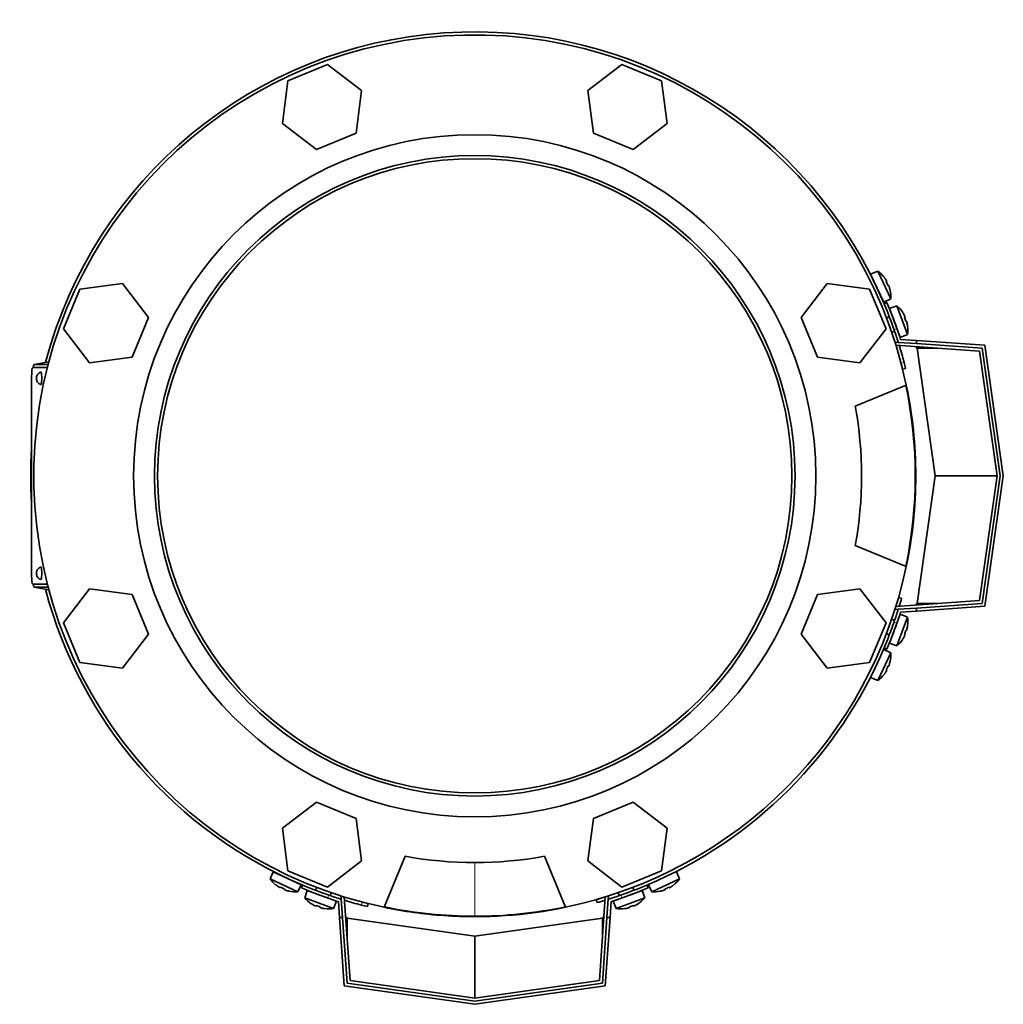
# Model space of a CAD drawing. Header units: millimetres. Extents: x 415 to 1307, y -1661 to 1549.
# Tile 1 of 19: x 418 to 736, y -1661 to -1342. Entities that reach past the tile are written whole.
import ezdxf

# ---------------------------------------------------------------- set-up
doc = ezdxf.new("R2010")
doc.units = ezdxf.units.MM
for name, color, linetype in [('M5X8_UNI7687', 7, 'Continuous'), ('MID_344-3', 7, 'Continuous'), ('VSI344-454_FILTR', 7, 'Continuous'), ('VSI344-454_FLANG', 7, 'Continuous'), ('VSI344-454_TERMI', 7, 'Continuous'), ('VSI344-454_TESTA', 7, 'Continuous'), ('VSI344_DIFFUSORE', 7, 'Continuous')]:
    doc.layers.add(name, color=color, linetype=linetype)

# ---------------------------------------------------------------- blocks, each defined once
blk = doc.blocks.new('SE2')
at = {"layer": 'M5X8_UNI7687', "color": 7, "linetype": 'Continuous', "lineweight": 35}
for p, q in [((695.41, -1423.6), (693.11, -1424.6)), ((697.34, -1433.66), (693.11, -1424.6)), ((695.41, -1423.6), (699.58, -1432.54)), ((697.41, -1425.53), (697.42, -1425.51)), ((698.28, -1426.92), (698.11, -1427.02)), ((698.88, -1428.21), (698.69, -1428.28)), ((699.39, -1429.76), (699.41, -1429.77)), ((697.34, -1433.66), (699.58, -1432.54)), ((701.62, -1434.86), (699.25, -1435.65)), ((704.99, -1444.13), (701.62, -1434.86)), ((699.14, -1438.35), (698.2, -1438.69)), ((699.25, -1435.65), (702.67, -1445.05)), ((703.45, -1436.96), (703.46, -1436.94)), ((704.19, -1438.42), (704.01, -1438.5)), ((704.68, -1439.75), (704.48, -1439.81)), ((705.04, -1441.35), (705.07, -1441.36)), ((699.91, -1443.39), (700.85, -1443.05)), ((702.67, -1445.05), (704.99, -1444.13)), ((702.67, -1534.5), (699.25, -1543.89)), ((700.85, -1536.5), (699.91, -1536.15)), ((701.62, -1544.68), (704.99, -1535.42)), ((704.99, -1535.42), (702.67, -1534.5)), ((704.68, -1539.79), (704.48, -1539.74)), ((705.04, -1538.2), (705.07, -1538.19)), ((698.2, -1540.85), (699.14, -1541.19)), ((703.45, -1542.59), (703.46, -1542.61)), ((704.19, -1541.13), (704.01, -1541.04)), ((699.58, -1547.01), (697.34, -1545.89)), ((699.25, -1543.89), (701.62, -1544.68)), ((699.58, -1547.01), (695.41, -1555.94)), ((698.28, -1552.63), (698.11, -1552.52)), ((698.88, -1551.34), (698.69, -1551.27)), ((699.39, -1549.78), (699.41, -1549.78)), ((693.11, -1554.95), (695.41, -1555.94)), ((697.41, -1554.01), (697.42, -1554.04)), ((500, -1617.72), (499, -1620.01)), ((500, -1617.72), (509.06, -1621.94)), ((631.34, -1620.01), (630.35, -1617.72)), ((507.94, -1624.18), (499, -1620.01)), ((500.93, -1622.01), (500.91, -1622.03)), ((502.32, -1622.88), (502.42, -1622.71)), ((507.94, -1624.18), (509.06, -1621.94)), ((514.09, -1622.8), (513.75, -1623.74)), ((616.59, -1623.74), (616.25, -1622.8)), ((621.29, -1621.94), (622.41, -1624.18)), ((631.34, -1620.01), (622.41, -1624.18)), ((628.03, -1622.88), (627.92, -1622.71)), ((629.41, -1622.01), (629.44, -1622.03)), ((503.61, -1623.48), (503.68, -1623.29)), ((505.16, -1623.99), (505.17, -1624.01)), ((511.05, -1623.85), (510.26, -1626.22)), ((520.45, -1627.27), (511.05, -1623.85)), ((518.45, -1625.45), (518.79, -1624.51)), ((619.29, -1623.85), (609.9, -1627.27)), ((611.55, -1624.51), (611.9, -1625.45)), ((620.08, -1626.22), (619.29, -1623.85)), ((625.18, -1623.99), (625.18, -1624.01)), ((626.74, -1623.48), (626.67, -1623.29)), ((510.26, -1626.22), (519.53, -1629.59)), ((512.36, -1628.05), (512.34, -1628.06)), ((513.82, -1628.79), (513.9, -1628.61)), ((515.15, -1629.28), (515.2, -1629.08)), ((519.53, -1629.59), (520.45, -1627.27)), ((609.9, -1627.27), (610.82, -1629.59)), ((610.82, -1629.59), (620.08, -1626.22)), ((615.19, -1629.28), (615.14, -1629.08)), ((616.53, -1628.79), (616.44, -1628.61)), ((617.99, -1628.05), (618.01, -1628.06)), ((516.75, -1629.65), (516.75, -1629.67)), ((613.6, -1629.65), (613.59, -1629.67))]:
    blk.add_line(p, q, dxfattribs=at)
for centre, radius, start, end in [((689.61, -1431.75), 10, 38.5916, 54.5414), ((693.51, -1426.62), 0.5, 5.7321, 25), ((696.04, -1432.06), 0.5, 25, 44.2679), ((689.61, -1431.75), 10, 355.4586, 11.4084), ((695.13, -1442.47), 10, 33.5916, 49.5414), ((695.13, -1442.47), 10, 350.4586, 6.4084), ((701.51, -1443.34), 0.5, 20, 39.2041), ((701.51, -1536.2), 0.5, 320.7959, 340), ((695.13, -1537.07), 10, 353.5916, 9.5414), ((699.46, -1541.84), 0.5, 340, 359.4626), ((695.13, -1537.07), 10, 310.4586, 326.4084), ((689.61, -1547.8), 10, 348.5916, 4.5414), ((689.61, -1547.8), 10, 305.4586, 321.4084), ((502.02, -1618.11), 0.5, 245, 264.2679), ((507.15, -1614.21), 10, 215.4586, 231.4084), ((507.46, -1620.64), 0.5, 225.7321, 245), ((623.2, -1614.21), 10, 308.5916, 324.5414), ((507.15, -1614.21), 10, 258.5916, 274.5414), ((513.1, -1624.06), 0.5, 250, 269.4626), ((623.2, -1614.21), 10, 265.4586, 281.4084), ((517.87, -1619.73), 10, 220.4586, 236.4084), ((518.74, -1626.11), 0.5, 230.7959, 250), ((611.6, -1626.11), 0.5, 290, 309.2041), ((612.47, -1619.73), 10, 303.5916, 319.5414), ((517.87, -1619.73), 10, 263.5916, 279.5414), ((612.47, -1619.73), 10, 260.4586, 276.4084)]:
    blk.add_arc(centre, radius, start, end, dxfattribs=at)
for centre, major_axis, ratio, start_param, end_param in [((689.62, -1431.74), (-4.23, 9.06), 0.996195, 4.833518, 4.948078), ((691.61, -1430.81), (3.91, -8.39), 0.811251, 1.49595, 1.645642), ((689.62, -1431.74), (4.23, -9.06), 0.996195, 1.335108, 1.449667), ((695.14, -1442.47), (-3.42, 9.4), 0.996195, 4.833518, 4.948078), ((697.21, -1441.72), (3.17, -8.7), 0.811251, 1.49595, 1.645642), ((695.14, -1442.47), (3.42, -9.4), 0.996195, 1.335108, 1.449667), ((697.21, -1537.83), (-3.17, -8.7), 0.811251, 1.49595, 1.645642), ((695.14, -1537.08), (3.42, 9.4), 0.996195, 4.833518, 4.948078), ((695.14, -1537.08), (-3.42, -9.4), 0.996195, 1.335108, 1.449667), ((691.61, -1548.73), (-3.91, -8.39), 0.811251, 1.49595, 1.645642), ((689.62, -1547.8), (4.23, 9.06), 0.996195, 4.833518, 4.948078), ((689.62, -1547.8), (-4.23, -9.06), 0.996195, 1.335108, 1.449667), ((507.14, -1614.22), (-9.06, 4.23), 0.996195, 1.335108, 1.449667), ((506.21, -1616.21), (-8.39, 3.91), 0.811251, 1.49595, 1.645642), ((624.13, -1616.21), (-8.39, -3.91), 0.811251, 1.49595, 1.645642), ((623.2, -1614.22), (9.06, 4.23), 0.996195, 4.833518, 4.948078), ((507.14, -1614.22), (9.06, -4.23), 0.996195, 4.833518, 4.948078), ((623.2, -1614.22), (-9.06, -4.23), 0.996195, 1.335108, 1.449667), ((517.87, -1619.75), (-9.4, 3.42), 0.996195, 1.335108, 1.449667), ((517.12, -1621.81), (-8.7, 3.17), 0.811251, 1.49595, 1.645642), ((613.23, -1621.81), (-8.7, -3.17), 0.811251, 1.49595, 1.645642), ((612.48, -1619.75), (9.4, 3.42), 0.996195, 4.833518, 4.948078), ((517.87, -1619.75), (9.4, -3.42), 0.996195, 4.833518, 4.948078), ((612.48, -1619.75), (-9.4, -3.42), 0.996195, 1.335108, 1.449667)]:
    blk.add_ellipse(centre, major_axis=major_axis, ratio=ratio, start_param=start_param, end_param=end_param, dxfattribs=at)
for points in [[(698.28, -1426.92), (698.28, -1426.92), (698.29, -1426.91), (698.29, -1426.91), (698.29, -1426.89), (698.28, -1426.88), (698.28, -1426.86), (698.27, -1426.83), (698.26, -1426.81), (698.24, -1426.78), (698.23, -1426.74), (698.21, -1426.71), (698.19, -1426.67), (698.17, -1426.63), (698.15, -1426.59), (698.12, -1426.55), (698.1, -1426.51), (698.08, -1426.48), (698.07, -1426.47)], [(699.09, -1428.66), (699.09, -1428.64), (699.08, -1428.61), (699.06, -1428.56), (699.05, -1428.52), (699.03, -1428.48), (699.01, -1428.44), (699, -1428.4), (698.98, -1428.36), (698.97, -1428.33), (698.95, -1428.3), (698.94, -1428.27), (698.93, -1428.25), (698.92, -1428.23), (698.91, -1428.22), (698.9, -1428.21), (698.89, -1428.21), (698.88, -1428.21), (698.88, -1428.21)], [(704.19, -1438.42), (704.2, -1438.42), (704.2, -1438.41), (704.2, -1438.4), (704.2, -1438.39), (704.2, -1438.38), (704.19, -1438.36), (704.19, -1438.33), (704.18, -1438.3), (704.17, -1438.27), (704.15, -1438.24), (704.14, -1438.2), (704.12, -1438.16), (704.1, -1438.12), (704.09, -1438.08), (704.07, -1438.04), (704.05, -1438), (704.03, -1437.97), (704.02, -1437.95)], [(704.85, -1440.22), (704.85, -1440.2), (704.84, -1440.17), (704.83, -1440.12), (704.81, -1440.08), (704.8, -1440.04), (704.79, -1440), (704.78, -1439.96), (704.77, -1439.92), (704.75, -1439.88), (704.74, -1439.85), (704.73, -1439.82), (704.72, -1439.8), (704.71, -1439.78), (704.7, -1439.77), (704.69, -1439.76), (704.69, -1439.75), (704.68, -1439.75), (704.68, -1439.75)], [(704.68, -1539.79), (704.68, -1539.79), (704.69, -1539.79), (704.69, -1539.79), (704.7, -1539.78), (704.71, -1539.76), (704.72, -1539.75), (704.73, -1539.72), (704.74, -1539.7), (704.75, -1539.66), (704.77, -1539.63), (704.78, -1539.59), (704.79, -1539.55), (704.8, -1539.51), (704.81, -1539.47), (704.83, -1539.42), (704.84, -1539.38), (704.85, -1539.34), (704.85, -1539.33)], [(704.02, -1541.6), (704.03, -1541.58), (704.05, -1541.55), (704.07, -1541.51), (704.09, -1541.47), (704.1, -1541.43), (704.12, -1541.39), (704.14, -1541.35), (704.15, -1541.31), (704.17, -1541.28), (704.18, -1541.24), (704.19, -1541.21), (704.19, -1541.19), (704.2, -1541.17), (704.2, -1541.15), (704.2, -1541.14), (704.2, -1541.13), (704.2, -1541.13), (704.19, -1541.13)], [(698.07, -1553.08), (698.08, -1553.06), (698.1, -1553.03), (698.12, -1552.99), (698.15, -1552.95), (698.17, -1552.91), (698.19, -1552.88), (698.21, -1552.84), (698.23, -1552.8), (698.24, -1552.77), (698.26, -1552.74), (698.27, -1552.71), (698.28, -1552.69), (698.28, -1552.67), (698.29, -1552.65), (698.29, -1552.64), (698.29, -1552.63), (698.28, -1552.63), (698.28, -1552.63)], [(698.88, -1551.34), (698.88, -1551.34), (698.89, -1551.34), (698.9, -1551.33), (698.91, -1551.33), (698.92, -1551.31), (698.93, -1551.3), (698.94, -1551.27), (698.95, -1551.25), (698.97, -1551.22), (698.98, -1551.18), (699, -1551.15), (699.01, -1551.11), (699.03, -1551.07), (699.05, -1551.03), (699.06, -1550.98), (699.08, -1550.94), (699.09, -1550.9), (699.09, -1550.89)], [(501.87, -1622.67), (501.88, -1622.68), (501.91, -1622.7), (501.95, -1622.72), (501.99, -1622.75), (502.03, -1622.77), (502.07, -1622.79), (502.11, -1622.81), (502.14, -1622.83), (502.17, -1622.84), (502.21, -1622.86), (502.23, -1622.87), (502.26, -1622.88), (502.28, -1622.88), (502.29, -1622.89), (502.3, -1622.89), (502.31, -1622.89), (502.32, -1622.88), (502.32, -1622.88)], [(628.03, -1622.88), (628.03, -1622.88), (628.03, -1622.89), (628.04, -1622.89), (628.05, -1622.89), (628.07, -1622.88), (628.09, -1622.88), (628.11, -1622.87), (628.14, -1622.86), (628.17, -1622.84), (628.2, -1622.83), (628.24, -1622.81), (628.28, -1622.79), (628.31, -1622.77), (628.35, -1622.75), (628.39, -1622.72), (628.43, -1622.7), (628.46, -1622.68), (628.48, -1622.67)], [(503.61, -1623.48), (503.61, -1623.48), (503.61, -1623.49), (503.61, -1623.5), (503.62, -1623.51), (503.63, -1623.52), (503.65, -1623.53), (503.67, -1623.54), (503.7, -1623.55), (503.73, -1623.57), (503.76, -1623.58), (503.8, -1623.6), (503.84, -1623.61), (503.88, -1623.63), (503.92, -1623.65), (503.96, -1623.66), (504.01, -1623.68), (504.04, -1623.69), (504.06, -1623.69)], [(626.29, -1623.69), (626.3, -1623.69), (626.34, -1623.68), (626.38, -1623.66), (626.43, -1623.65), (626.47, -1623.63), (626.51, -1623.61), (626.55, -1623.6), (626.58, -1623.58), (626.62, -1623.57), (626.65, -1623.55), (626.67, -1623.54), (626.69, -1623.53), (626.71, -1623.52), (626.72, -1623.51), (626.73, -1623.5), (626.74, -1623.49), (626.74, -1623.48), (626.74, -1623.48)], [(513.35, -1628.62), (513.36, -1628.63), (513.4, -1628.65), (513.44, -1628.67), (513.48, -1628.69), (513.52, -1628.71), (513.56, -1628.72), (513.6, -1628.74), (513.64, -1628.75), (513.67, -1628.77), (513.7, -1628.78), (513.73, -1628.79), (513.75, -1628.79), (513.77, -1628.8), (513.79, -1628.8), (513.8, -1628.8), (513.81, -1628.8), (513.82, -1628.8), (513.82, -1628.79)], [(515.15, -1629.28), (515.15, -1629.28), (515.15, -1629.29), (515.16, -1629.29), (515.17, -1629.3), (515.18, -1629.31), (515.2, -1629.32), (515.22, -1629.33), (515.25, -1629.34), (515.28, -1629.35), (515.32, -1629.37), (515.35, -1629.38), (515.39, -1629.39), (515.44, -1629.4), (515.48, -1629.41), (515.52, -1629.43), (515.57, -1629.44), (515.6, -1629.45), (515.62, -1629.45)], [(614.72, -1629.45), (614.74, -1629.45), (614.78, -1629.44), (614.82, -1629.43), (614.87, -1629.41), (614.91, -1629.4), (614.95, -1629.39), (614.99, -1629.38), (615.03, -1629.37), (615.06, -1629.35), (615.09, -1629.34), (615.12, -1629.33), (615.14, -1629.32), (615.16, -1629.31), (615.18, -1629.3), (615.19, -1629.29), (615.19, -1629.29), (615.19, -1629.28), (615.19, -1629.28)], [(616.53, -1628.79), (616.53, -1628.8), (616.53, -1628.8), (616.54, -1628.8), (616.55, -1628.8), (616.57, -1628.8), (616.59, -1628.79), (616.61, -1628.79), (616.64, -1628.78), (616.67, -1628.77), (616.71, -1628.75), (616.75, -1628.74), (616.78, -1628.72), (616.82, -1628.71), (616.86, -1628.69), (616.91, -1628.67), (616.95, -1628.65), (616.98, -1628.63), (617, -1628.62)]]:
    blk.add_open_spline(points, degree=3, dxfattribs=at)
at = {"layer": 'MID_344-3', "color": 7, "linetype": 'Continuous', "lineweight": 35}
for p, q in [((701.02, -1446.76), (701.04, -1446.57)), ((701.04, -1446.57), (702.04, -1446.64)), ((728.3, -1449.47), (701.28, -1447.59)), ((733.96, -1489.77), (728.3, -1449.47)), ((728.3, -1530.07), (733.96, -1489.77)), ((701.28, -1531.96), (728.3, -1530.07)), ((701.04, -1532.98), (701.02, -1532.79)), ((702.04, -1532.91), (701.04, -1532.98)), ((521.97, -1625.64), (522.16, -1625.63)), ((522.04, -1626.64), (521.97, -1625.64)), ((522.99, -1625.89), (524.87, -1652.9)), ((605.47, -1652.9), (607.36, -1625.89)), ((608.19, -1625.63), (608.38, -1625.64)), ((608.38, -1625.64), (608.31, -1626.64)), ((524.87, -1652.9), (565.17, -1658.56)), ((565.17, -1658.56), (605.47, -1652.9))]:
    blk.add_line(p, q, dxfattribs=at)
at = {"layer": 'VSI344-454_FILTR', "color": 4, "linetype": 'Continuous', "lineweight": 9}
for p, q in [((702.94, -1453.36), (703.91, -1453.12)), ((701.39, -1531.95), (701.29, -1531.93)), ((607.33, -1625.9), (607.35, -1625.99)), ((528.52, -1628.51), (528.76, -1627.54))]:
    blk.add_line(p, q, dxfattribs=at)
at = {"layer": 'VSI344-454_FILTR', "color": 7, "linetype": 'Continuous', "lineweight": 35}
for p, q in [((703.44, -1455.3), (704.41, -1455.06)), ((703.11, -1529.33), (702.15, -1529.05)), ((530.46, -1629.01), (530.7, -1628.04)), ((604.45, -1626.75), (604.73, -1627.71))]:
    blk.add_line(p, q, dxfattribs=at)
for radius, start, end in [(143.5, 22.7725, 165.1916), (143.5, 14.7986, 17.0656), (142.5, 14, 14.8042), (143.5, 14, 14.7986), (143.5, 176.4875, 183.5125), (143.5, 194.8084, 247.2275), (143.5, 342.9363, 344), (143.5, 292.8017, 337.1983), (142.5, 286, 287.2063), (143.5, 252.9344, 255.2014), (143.5, 255.2014, 256), (142.5, 255.1958, 256), (143.5, 286, 287.0636)]:
    blk.add_arc((565.17, -1489.77), radius, start, end, dxfattribs=at)
at = {"layer": 'VSI344-454_FLANG', "color": 7, "linetype": 'Continuous', "lineweight": 35}
for p, q in [((517.61, -1356.85), (504.81, -1362.16)), ((528.61, -1365.29), (517.61, -1356.85)), ((612.73, -1356.85), (601.74, -1365.29)), ((625.53, -1362.16), (612.73, -1356.85)), ((504.81, -1362.16), (503, -1375.9)), ((627.34, -1375.9), (625.53, -1362.16)), ((526.8, -1379.03), (528.61, -1365.29)), ((601.74, -1365.29), (603.55, -1379.03)), ((503, -1375.9), (514, -1384.33)), ((616.35, -1384.33), (627.34, -1375.9)), ((514, -1384.33), (526.8, -1379.03)), ((603.55, -1379.03), (616.35, -1384.33)), ((451.29, -1427.61), (437.56, -1429.41)), ((459.73, -1438.6), (451.29, -1427.61)), ((679.05, -1427.61), (670.61, -1438.6)), ((692.79, -1429.41), (679.05, -1427.61)), ((437.56, -1429.41), (432.25, -1442.22)), ((698.09, -1442.22), (692.79, -1429.41)), ((454.43, -1451.4), (459.73, -1438.6)), ((670.61, -1438.6), (675.92, -1451.4)), ((432.25, -1442.22), (440.69, -1453.21)), ((689.66, -1453.21), (698.09, -1442.22)), ((440.69, -1453.21), (454.43, -1451.4)), ((675.92, -1451.4), (689.66, -1453.21)), ((688.13, -1467.27), (704.62, -1460.44)), ((704.62, -1519.1), (688.13, -1512.27)), ((440.69, -1526.34), (432.25, -1537.33)), ((454.43, -1528.15), (440.69, -1526.34)), ((689.66, -1526.34), (675.92, -1528.15)), ((698.09, -1537.33), (689.66, -1526.34)), ((459.73, -1540.95), (454.43, -1528.15)), ((675.92, -1528.15), (670.61, -1540.95)), ((432.25, -1537.33), (437.56, -1550.13)), ((692.79, -1550.13), (698.09, -1537.33)), ((451.29, -1551.94), (459.73, -1540.95)), ((670.61, -1540.95), (679.05, -1551.94)), ((437.56, -1550.13), (451.29, -1551.94)), ((679.05, -1551.94), (692.79, -1550.13)), ((514, -1595.22), (503, -1603.65)), ((526.8, -1600.52), (514, -1595.22)), ((616.35, -1595.22), (603.55, -1600.52)), ((627.34, -1603.65), (616.35, -1595.22)), ((528.61, -1614.26), (526.8, -1600.52)), ((603.55, -1600.52), (601.74, -1614.26)), ((503, -1603.65), (504.81, -1617.39)), ((625.53, -1617.39), (627.34, -1603.65)), ((535.84, -1629.22), (542.67, -1612.73)), ((587.67, -1612.73), (594.5, -1629.22)), ((517.61, -1622.69), (528.61, -1614.26)), ((601.74, -1614.26), (612.73, -1622.69)), ((504.81, -1617.39), (517.61, -1622.69)), ((612.73, -1622.69), (625.53, -1617.39))]:
    blk.add_line(p, q, dxfattribs=at)
for radius in [110.25, 103.5]:
    blk.add_circle((565.17, -1489.77), radius, dxfattribs=at)
for radius, start, end in [(142.5, 11.878, 258.122), (125, 349.6302, 10.3698), (142.5, 281.878, 348.122), (125, 259.6302, 280.3698)]:
    blk.add_arc((565.17, -1489.77), radius, start, end, dxfattribs=at)
at = {"layer": 'VSI344-454_TERMI', "color": 7, "linetype": 'Continuous', "lineweight": 35}
for p, q in [((698.38, -1433.77), (697.46, -1434.16)), ((702.04, -1446.64), (707.96, -1447.05)), ((702.78, -1445.69), (707.96, -1446.05)), ((707.96, -1446.05), (730.05, -1447.59)), ((707.96, -1447.05), (707.96, -1446.05)), ((729.17, -1448.53), (707.96, -1447.05)), ((730.05, -1447.59), (735.98, -1489.77)), ((707.96, -1448.52), (707.96, -1448.05)), ((708.16, -1448.53), (707.96, -1448.52)), ((714.84, -1448.53), (708.16, -1448.53)), ((713.96, -1489.77), (708.16, -1448.53)), ((734.97, -1489.77), (729.17, -1448.53)), ((708.16, -1531.01), (713.96, -1489.77)), ((733.96, -1489.77), (713.96, -1489.77)), ((729.17, -1531.01), (734.97, -1489.77)), ((735.98, -1489.77), (730.05, -1531.95)), ((702.04, -1532.91), (707.96, -1532.5)), ((702.78, -1533.86), (707.96, -1533.5)), ((707.96, -1532.5), (729.17, -1531.01)), ((707.96, -1531.03), (708.16, -1531.01)), ((707.96, -1531.03), (707.96, -1531.49)), ((730.05, -1531.95), (707.96, -1533.5)), ((707.96, -1533.5), (707.96, -1532.5)), ((714.84, -1531.01), (708.16, -1531.01)), ((697.46, -1545.39), (698.38, -1545.77)), ((509.56, -1622.06), (509.17, -1622.98)), ((621.17, -1622.98), (620.78, -1622.06)), ((521.09, -1627.38), (521.45, -1632.56)), ((522.04, -1626.64), (522.45, -1632.56)), ((608.31, -1626.64), (607.9, -1632.56)), ((609.26, -1627.38), (608.9, -1632.56)), ((522.99, -1654.65), (521.45, -1632.56)), ((521.45, -1632.56), (522.45, -1632.56)), ((522.45, -1632.56), (523.93, -1653.78)), ((523.92, -1632.56), (523.45, -1632.56)), ((523.92, -1632.56), (523.93, -1632.77)), ((523.93, -1632.77), (565.17, -1638.56)), ((523.93, -1639.44), (523.93, -1632.77)), ((565.17, -1638.56), (606.41, -1632.77)), ((606.41, -1653.78), (607.9, -1632.56)), ((606.41, -1632.77), (606.43, -1632.56)), ((606.41, -1639.44), (606.41, -1632.77)), ((606.43, -1632.56), (606.89, -1632.56)), ((608.9, -1632.56), (607.35, -1654.65)), ((607.9, -1632.56), (608.9, -1632.56)), ((565.17, -1658.56), (565.17, -1638.56)), ((565.17, -1660.58), (522.99, -1654.65)), ((523.93, -1653.78), (565.17, -1659.57)), ((565.17, -1659.57), (606.41, -1653.78)), ((607.35, -1654.65), (565.17, -1660.58))]:
    blk.add_line(p, q, dxfattribs=at)
at = {"layer": 'VSI344-454_TERMI', "color": 4, "linetype": 'Continuous', "lineweight": 9}
for p, q in [((701.61, -1442.18), (700.69, -1442.57)), ((700.69, -1536.98), (701.61, -1537.37)), ((517.97, -1625.29), (517.58, -1626.21)), ((612.77, -1626.21), (612.38, -1625.29))]:
    blk.add_line(p, q, dxfattribs=at)
at = {"layer": 'VSI344-454_TERMI', "color": 7, "linetype": 'Continuous', "lineweight": 35}
for radius, start, end in [(143.5, 19.2059, 22.8017), (144.5, 19.2308, 22.8017), (143.5, 17.4941, 19.2059), (144.5, 17.7643, 19.2308), (143.5, 340.7941, 342.5059), (143.5, 337.1983, 340.7941), (144.5, 340.7692, 342.2357), (144.5, 337.1983, 340.7692), (143.5, 247.1983, 250.7941), (143.5, 289.2059, 292.8017), (144.5, 247.1983, 250.7692), (143.5, 250.7941, 252.5059), (143.5, 287.4941, 289.2059), (144.5, 289.2308, 292.8017), (144.5, 250.7692, 252.2357), (144.5, 287.7643, 289.2308)]:
    blk.add_arc((565.17, -1489.77), radius, start, end, dxfattribs=at)
at = {"layer": 'VSI344-454_TESTA', "color": 7, "linetype": 'Continuous', "lineweight": 35}
for p, q in [((427.53, -1452.89), (422.79, -1453.77)), ((427.29, -1453.77), (422.81, -1453.77)), ((427.04, -1454.77), (422.31, -1454.77)), ((421.94, -1457.77), (421.94, -1521.77)), ((422.31, -1524.77), (427.04, -1524.77)), ((422.79, -1525.77), (427.53, -1526.65)), ((427.29, -1525.77), (422.81, -1525.77))]:
    blk.add_line(p, q, dxfattribs=at)
at = {"layer": 'VSI344-454_TESTA', "color": 4, "linetype": 'Continuous', "lineweight": 9}
for p, q in [((427.53, -1452.9), (422.81, -1453.77)), ((422.81, -1525.77), (427.53, -1526.65)), ((565.17, -1614.7), (565.17, -1632.13))]:
    blk.add_line(p, q, dxfattribs=at)
at = {"layer": 'VSI344-454_TESTA', "color": 7, "linetype": 'Continuous', "lineweight": 35}
for centre, radius, start, end in [((565.17, -1489.77), 102.5, 90, 270), ((565.17, -1489.77), 102.5, 270, 90), ((565.14, -1489.77), 142.39, 348.1369, 11.8631), ((565.17, -1489.77), 142.35, 258.134, 270), ((565.15, -1489.56), 142.57, 270.009, 281.8572)]:
    blk.add_arc(centre, radius, start, end, dxfattribs=at)
for centre, major_axis, start_param, end_param in [((422.31, -1457.77), (0, 3), 0, 1.570796), ((424.99, -1458.27), (0, -2), 0, 3.17279), ((424.99, -1458.27), (0, -2), 6.249549, 6.283185), ((424.99, -1521.27), (0, -2), 0, 3.17279), ((422.31, -1521.77), (0, 3), 1.570796, 3.141593), ((424.99, -1521.27), (0, -2), 6.249549, 6.283185)]:
    blk.add_ellipse(centre, major_axis=major_axis, ratio=0.121869, start_param=start_param, end_param=end_param, dxfattribs=at)
at = {"layer": 'VSI344-454_TESTA', "color": 4, "linetype": 'Continuous', "lineweight": 9}
for centre in [(423.5, -1458.27), (423.5, -1521.27)]:
    blk.add_ellipse(centre, major_axis=(0, 0.0635), ratio=0.121869, dxfattribs=at)
at = {"layer": 'VSI344-454_TESTA', "color": 7, "linetype": 'Continuous', "lineweight": 35}
for points in [[(422.81, -1453.77), (422.61, -1453.77), (422.47, -1454.77)], [(422.47, -1524.77), (422.61, -1525.77), (422.81, -1525.77)]]:
    blk.add_open_spline(points, degree=2, dxfattribs=at)
for points, knots in [([(424.98, -1456.29), (424.94, -1456.3), (424.71, -1456.32), (424.34, -1456.55), (423.96, -1456.88), (423.72, -1457.25), (423.57, -1457.59), (423.5, -1457.9), (423.48, -1458.13), (423.48, -1458.25), (423.48, -1458.27)], [0, 0, 0, 0, 0.04341, 0.266302, 0.453394, 0.613667, 0.749313, 0.863359, 0.972829, 1, 1, 1, 1]), ([(423.48, -1458.27), (423.48, -1458.32), (423.48, -1458.54), (423.55, -1458.94), (423.78, -1459.43), (424.14, -1459.86), (424.59, -1460.17), (424.88, -1460.22), (424.98, -1460.24)], [0, 0, 0, 0, 0.046258, 0.268758, 0.425646, 0.653757, 0.894761, 1, 1, 1, 1]), ([(424.98, -1519.29), (424.94, -1519.3), (424.71, -1519.32), (424.34, -1519.55), (423.96, -1519.88), (423.72, -1520.25), (423.57, -1520.59), (423.5, -1520.9), (423.48, -1521.13), (423.48, -1521.25), (423.48, -1521.27)], [0, 0, 0, 0, 0.04341, 0.266302, 0.453394, 0.613667, 0.749313, 0.863359, 0.972829, 1, 1, 1, 1]), ([(423.48, -1521.27), (423.48, -1521.32), (423.48, -1521.54), (423.55, -1521.94), (423.78, -1522.43), (424.14, -1522.86), (424.59, -1523.17), (424.88, -1523.22), (424.98, -1523.24)], [0, 0, 0, 0, 0.046258, 0.268758, 0.425646, 0.653757, 0.894761, 1, 1, 1, 1])]:
    blk.add_open_spline(points, degree=3, knots=knots, dxfattribs=at)
at = {"layer": 'VSI344_DIFFUSORE', "color": 7, "linetype": 'Continuous', "lineweight": 35}
for start, end in [(0, 11.878), (348.122, 360), (258.122, 265.9495), (266.027, 281.878)]:
    blk.add_arc((565.17, -1489.77), 142.5, start, end, dxfattribs=at)

msp = doc.modelspace()

# ---------------------------------------------------------------- block references
msp.add_blockref('SE2', (0, 0))

doc.saveas('drawing.dxf')
